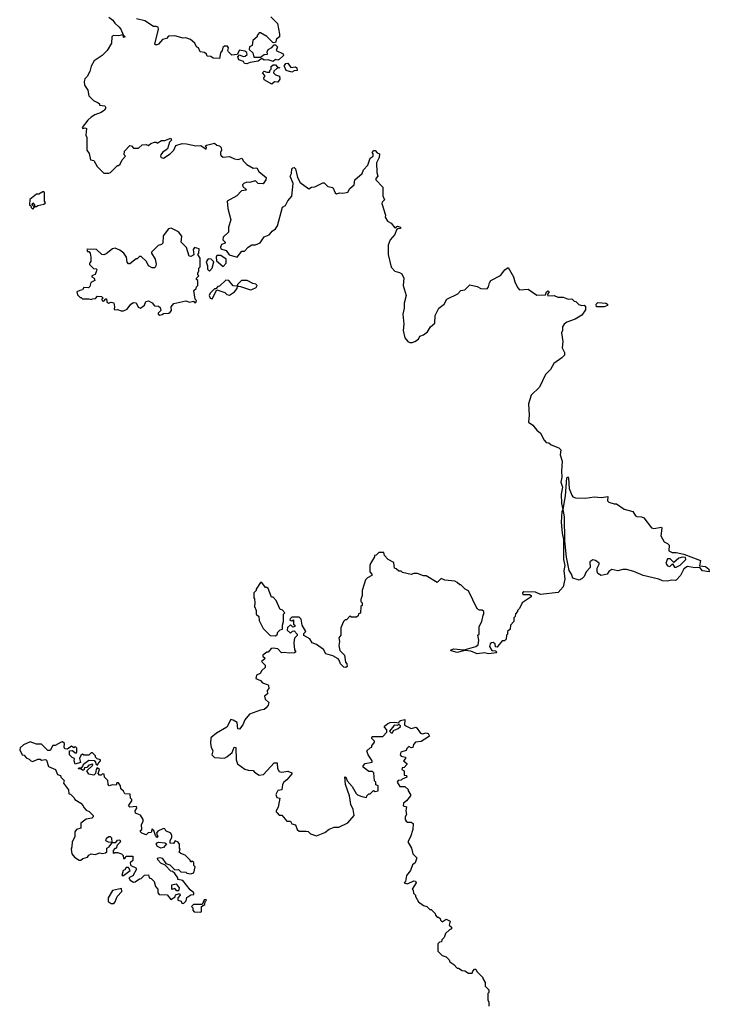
# Model space of a CAD drawing. Extents: x 2494159 to 2685562, y 773219 to 915170.
# Tile 142 of 201: x 2596600 to 2602140, y 879169 to 887082. Entities that reach past the tile are written whole.
import ezdxf

# ---------------------------------------------------------------- set-up
doc = ezdxf.new("R2010")
doc.units = 0

msp = doc.modelspace()

# ---------------------------------------------------------------- linework, layer by layer
at = {"layer": '0CON10XD'}
for points in [[(2597315, 887103.8), (2597349.5, 887079.5), (2597365, 887053.3), (2597396.7, 887025), (2597412.5, 887005), (2597430, 886960), (2597447.5, 886945), (2597435, 886940), (2597430, 886960), (2597395, 886952.5), (2597350, 886955), (2597340, 886945), (2597337, 886893), (2597302.5, 886835), (2597262.5, 886795), (2597197, 886753), (2597175, 886710), (2597162.5, 886665), (2597142.5, 886625), (2597123.9, 886606.1), (2597117.5, 886585), (2597120, 886555), (2597147, 886517), (2597155, 886470), (2597191.7, 886431.7), (2597230, 886415), (2597240, 886405), (2597240, 886395), (2597285, 886390), (2597292.5, 886375), (2597280, 886355), (2597255, 886336), (2597202.4, 886317.6), (2597175, 886300), (2597148, 886275), (2597102.5, 886215), (2597108.3, 886208.3), (2597125, 886212.5), (2597137.5, 886207.5), (2597132.5, 886155), (2597140, 886135), (2597140, 886035), (2597157, 886007), (2597170, 885955), (2597195, 885950), (2597223.6, 885903.6), (2597275, 885850), (2597315, 885850), (2597330, 885855), (2597385, 885910), (2597395, 885910), (2597408.3, 885921.7), (2597423, 885957), (2597450, 885985), (2597440, 885995), (2597443, 886027), (2597485, 886070), (2597498.3, 886068.3), (2597515, 886050), (2597555, 886050), (2597583, 886077), (2597615, 886080), (2597635, 886072.5), (2597653, 886087), (2597683, 886097), (2597697, 886097), (2597705, 886090), (2597738.3, 886111.7), (2597765, 886112.5), (2597815, 886130), (2597820, 886115), (2597802.5, 886097.5), (2597787.5, 886045), (2597747.5, 886015), (2597732.5, 885995), (2597730, 885985), (2597737.5, 885975), (2597755, 885970), (2597807.5, 886005), (2597837.5, 886035), (2597855, 886070), (2597905, 886086.7), (2597940, 886085), (2598015, 886068), (2598055, 886070), (2598097.5, 886042.5), (2598100, 886055), (2598090, 886065), (2598100, 886075), (2598165, 886090), (2598183, 886073), (2598205, 886067.5), (2598217.5, 886055), (2598222.5, 886035), (2598212.5, 886015), (2598212.5, 885995), (2598220, 885985), (2598235, 885977.5), (2598285, 885982.5), (2598325, 885963.3), (2598355, 885960), (2598385, 885970), (2598397.5, 885945), (2598425, 885917.5), (2598475, 885890), (2598505, 885892.5), (2598521.7, 885861.7), (2598580, 885815), (2598576.7, 885795), (2598555, 885763.3), (2598516.4, 885766.4), (2598495, 885787.5), (2598445, 885773.3), (2598425, 885777.5), (2598400, 885765), (2598390, 885755), (2598393, 885743), (2598418.3, 885718.3), (2598418.3, 885711.7), (2598383, 885707), (2598345, 885666.7), (2598267.5, 885625), (2598273.3, 885565), (2598296.1, 885473.9), (2598276.2, 885415), (2598277.5, 885375), (2598233.3, 885335), (2598233, 885313), (2598250, 885295), (2598250, 885285), (2598220, 885275), (2598212.5, 885255), (2598215, 885240), (2598258.3, 885228.3), (2598281.7, 885191.7), (2598347, 885173), (2598385, 885222.5), (2598407, 885223), (2598436.1, 885253.9), (2598465, 885273.8), (2598495, 885273.8), (2598530.7, 885289.3), (2598563.6, 885336.4), (2598605, 885353.3), (2598619.3, 885370.7), (2598627, 885383), (2598655, 885402.5), (2598670, 885425), (2598710, 885575), (2598735, 885590), (2598753.9, 885626.1), (2598786.7, 885665), (2598797.5, 885765), (2598772.5, 885825), (2598782.5, 885845), (2598787.5, 885885), (2598795, 885892.5), (2598805, 885893.3), (2598815, 885882.5), (2598832.5, 885815), (2598853.6, 885773.6), (2598923, 885723), (2598945, 885736.7), (2598971.7, 885738.3), (2599035, 885772.5), (2599045, 885770), (2599075, 885742.5), (2599115, 885732.5), (2599135, 885690), (2599145, 885682.5), (2599168.3, 885691.7), (2599195, 885687.5), (2599225, 885693.3), (2599235, 885697.5), (2599252.5, 885725), (2599287.5, 885755), (2599292.5, 885795), (2599350, 885845), (2599362.5, 885875), (2599396.1, 885913.9), (2599415, 885970), (2599440, 885985), (2599440, 886005), (2599432.5, 886015), (2599445, 886030), (2599455, 886030), (2599471.7, 886011.7), (2599490, 886005), (2599487.5, 885975), (2599467, 885933), (2599470, 885855), (2599477.5, 885825), (2599460, 885805), (2599460, 885795), (2599517, 885737), (2599517, 885667), (2599530, 885635), (2599513, 885617), (2599510, 885605), (2599537.7, 885512.3), (2599536.2, 885495), (2599554, 885464), (2599585, 885447.5), (2599615, 885410), (2599635, 885422.5), (2599660, 885415), (2599660, 885405), (2599638.3, 885401.7), (2599627, 885393), (2599613.6, 885356.4), (2599576.1, 885313.9), (2599560.5, 885269.5), (2599561.2, 885195), (2599585, 885092.5), (2599615, 885060), (2599651.7, 885051.7), (2599669.5, 885039.5), (2599686.1, 885006.1), (2599681.2, 884945), (2599704, 884865), (2599689.2, 884805), (2599688.6, 884765), (2599677.1, 884715), (2599685.9, 884634.1), (2599681.2, 884585), (2599693.3, 884525), (2599717, 884497), (2599735, 884486.7), (2599753, 884487), (2599775, 884496.7), (2599802.5, 884515), (2599815, 884537.5), (2599845, 884550), (2599875.9, 884574.1), (2599901.2, 884615), (2599935.9, 884644.1), (2599937.5, 884705), (2599967.5, 884765), (2600008.8, 884795), (2600032.7, 884837.3), (2600120.7, 884879.3), (2600145, 884906.7), (2600175, 884912.5), (2600215, 884952.5), (2600275, 884936.7)], [(2598617.5, 887105), (2598671.7, 887051.7), (2598687.5, 886965), (2598686.7, 886943.3), (2598663.9, 886926.1), (2598655, 886900), (2598635, 886897.5), (2598585, 886947.5), (2598535, 886977.5), (2598523, 886977), (2598507.5, 886955), (2598506.4, 886943.6), (2598472.5, 886915), (2598466.7, 886875), (2598447, 886863), (2598443, 886843), (2598472.5, 886815), (2598481.7, 886781.7), (2598535, 886780), (2598565, 886802.5), (2598590, 886805), (2598587.5, 886825), (2598595, 886842.5), (2598625, 886860), (2598645, 886880), (2598655, 886880), (2598670, 886865), (2598660, 886835), (2598717, 886807), (2598720, 886795), (2598685, 886762.5), (2598675, 886757.5), (2598655, 886762.5), (2598635, 886746.7), (2598595, 886760), (2598565, 886757.5), (2598545, 886770), (2598515, 886750), (2598450.7, 886739.3), (2598425, 886727.5), (2598405, 886730), (2598396.7, 886746.7), (2598360.7, 886760.7), (2598352.5, 886785), (2598365, 886800), (2598395, 886787.5), (2598411.7, 886788.3), (2598427, 886803), (2598425, 886820), (2598409.3, 886829.3), (2598365, 886837.5), (2598347.5, 886802.5), (2598305, 886797.5), (2598277.5, 886825), (2598272.5, 886835), (2598277.5, 886855), (2598268.3, 886868.3), (2598245, 886870), (2598231.7, 886858.3), (2598227.5, 886835), (2598213.8, 886816.2), (2598205, 886770), (2598153.6, 886773.6), (2598135, 886787.5), (2598105, 886790), (2598100, 886805), (2598085, 886817.5), (2598050, 886825), (2598037.5, 886855), (2598020, 886865), (2598007.5, 886895), (2597972.5, 886922.5), (2597935, 886936.2), (2597913.6, 886933.6), (2597845, 886952.5), (2597795, 886950), (2597778.3, 886931.7), (2597747, 886923), (2597715, 886886.2), (2597695, 886878), (2597686.2, 886886.2), (2597716.2, 887005), (2597711.7, 887021.7), (2597695, 887028.8), (2597675, 887026.7), (2597605, 887072.5), (2597539.3, 887089.3)], [(2598625, 886563.3), (2598565, 886600), (2598560, 886615), (2598570, 886625), (2598570, 886635), (2598550, 886655), (2598565, 886670), (2598585, 886660), (2598608.3, 886661.7), (2598610, 886675), (2598620, 886685), (2598620, 886705), (2598635, 886720), (2598655, 886720), (2598671.7, 886701.7), (2598690, 886695), (2598665, 886690), (2598641.7, 886668.3), (2598640, 886655), (2598655, 886640), (2598688.3, 886628.3), (2598690, 886605), (2598675, 886580), (2598648.3, 886581.7), (2598625, 886563.3)], [(2598785, 886660), (2598740, 886675), (2598727.5, 886705), (2598727.5, 886715), (2598739.3, 886730.7), (2598755, 886732.5), (2598778.3, 886698.3), (2598815, 886702.5), (2598827.5, 886695), (2598830, 886675), (2598805, 886672.5), (2598785, 886660)], [(2596705, 885560), (2596720, 885575), (2596700, 885595), (2596705, 885610), (2596720, 885595), (2596720, 885580), (2596735, 885580), (2596745, 885590), (2596795, 885600), (2596808.3, 885611.7), (2596800, 885625), (2596800, 885695), (2596795, 885700), (2596785, 885700), (2596755, 885680), (2596735, 885680), (2596681.7, 885638.3), (2596680, 885595), (2596690, 885585), (2596691.7, 885571.7), (2596705, 885560)], [(2597725, 884707.5), (2597745, 884712.5), (2597755, 884720), (2597797, 884723), (2597808.3, 884731.7), (2597820, 884745), (2597817.5, 884775), (2597838.3, 884801.7), (2597935, 884822.5), (2597965, 884813.3), (2597995, 884820), (2598005, 884810), (2598015, 884810), (2598020, 884825), (2598010, 884835), (2598000, 884905), (2598018.3, 884921.7), (2598020, 884935), (2598030, 884945), (2598030, 884985), (2598020, 884995), (2598020, 885005), (2598040, 885025), (2598030, 885035), (2598030, 885045), (2598040, 885065), (2598040, 885085), (2598050, 885095), (2598050, 885165), (2598030, 885195), (2598040, 885205), (2598041.7, 885241.7), (2598005, 885252.5), (2597993.3, 885235), (2597998.3, 885191.7), (2597975, 885180), (2597961.7, 885181.7), (2597940.7, 885250.7), (2597897.5, 885295), (2597901.7, 885341.7), (2597877, 885377), (2597817, 885407), (2597795, 885402.5), (2597753.3, 885345), (2597750, 885285), (2597740, 885275), (2597711.7, 885268.3), (2597660, 885215), (2597660, 885205), (2597687, 885157), (2597696.4, 885116.4), (2597690, 885095), (2597681.7, 885088.3), (2597665, 885087.5), (2597633.6, 885103.6), (2597618.3, 885138.3), (2597575, 885180), (2597561.7, 885178.3), (2597545, 885160), (2597535, 885160), (2597485, 885120), (2597475, 885120), (2597463.6, 885133.6), (2597456.7, 885175), (2597435.9, 885205.9), (2597405, 885230), (2597367, 885247), (2597345, 885240), (2597295, 885200), (2597275, 885192.5), (2597260, 885195), (2597216.4, 885236.4), (2597145, 885237.5), (2597140, 885235), (2597145, 885220), (2597155, 885220), (2597167, 885207), (2597172.5, 885175), (2597171.7, 885138.3), (2597160, 885125), (2597160, 885115), (2597193, 885083), (2597215, 885080), (2597220, 885075), (2597217, 885063), (2597206.4, 885033.6), (2597180, 885025), (2597180, 885015), (2597197.5, 885005), (2597202.5, 884985), (2597170.7, 884969.3), (2597163, 884937), (2597151.7, 884928.3), (2597115, 884930), (2597105, 884910), (2597083, 884907), (2597060, 884895), (2597065, 884870), (2597085, 884850), (2597095, 884850), (2597105, 884840), (2597155, 884840), (2597175, 884832.5), (2597185, 884840), (2597208.3, 884841.7), (2597225, 884860), (2597257, 884857), (2597270, 884845), (2597260, 884835), (2597261.7, 884821.7), (2597275, 884820), (2597291.7, 884838.3), (2597298.3, 884838.3), (2597300, 884815), (2597313, 884803), (2597335, 884812.5), (2597356.1, 884806.1), (2597362.5, 884775), (2597360, 884755), (2597365, 884750), (2597385, 884752.5), (2597415, 884742.5), (2597435, 884742.5), (2597463, 884757), (2597493.6, 884796.4), (2597515, 884810), (2597536.4, 884806.4), (2597550.7, 884770.7), (2597570, 884765), (2597603, 884787), (2597613.6, 884816.4), (2597635, 884822.5), (2597665, 884807.5), (2597681.7, 884781.7), (2597715, 884780), (2597729.3, 884769.3), (2597732.5, 884745), (2597712.5, 884725), (2597712.5, 884715), (2597725, 884707.5)], [(2598125, 885060), (2598147.5, 885085), (2598160, 885135), (2598137, 885157), (2598115, 885160), (2598097.5, 885135), (2598107.5, 885105), (2598108.3, 885078.3), (2598125, 885060)], [(2598235, 885100), (2598260, 885125), (2598258.3, 885158.3), (2598217, 885187), (2598183, 885187), (2598177.5, 885175), (2598180, 885145), (2598235, 885100)], [(2600275, 884936.7), (2600305, 884922.5), (2600355, 884920), (2600367.5, 884935), (2600373, 884967), (2600383.6, 884986.4), (2600463.6, 885026.4), (2600497, 885073), (2600525, 885090), (2600566.7, 885015), (2600577.5, 884975), (2600599.3, 884929.3), (2600615, 884912.5), (2600685, 884917.5), (2600755, 884867.5), (2600825, 884870), (2600832.5, 884895), (2600845, 884902.5), (2600852.5, 884895), (2600840, 884875), (2600843, 884863), (2600895, 884866.7), (2600923.6, 884853.6), (2600965, 884852.5), (2601005, 884837.5), (2601035, 884840), (2601055, 884820), (2601068.3, 884818.3), (2601092.3, 884792.3), (2601115, 884786.2), (2601135, 884788.8), (2601145, 884780), (2601145, 884750), (2601115, 884707.5), (2601063.6, 884676.4), (2600995, 884652.5), (2600973.6, 884636.4), (2600960, 884615), (2600960, 884585), (2600952.5, 884565), (2600962.5, 884495), (2600957.5, 884445), (2600976.4, 884406.4), (2600976.7, 884385), (2600956.4, 884363.6), (2600891.7, 884318.3), (2600865, 884270), (2600825, 884230), (2600775, 884130), (2600710, 884065), (2600687.5, 883995), (2600692, 883905), (2600687, 883847), (2600723, 883823), (2600755, 883782.5), (2600785, 883760), (2600813, 883703), (2600830, 883685), (2600851.7, 883681.7), (2600870, 883665), (2600931.4, 883641.4), (2600946.7, 883625), (2600942.5, 883585), (2600959.2, 883535), (2600952, 883455), (2600955.7, 883405), (2600948, 883365), (2600960, 883325), (2600950.9, 883269.1), (2600951.4, 883195), (2600962.5, 883145), (2600955, 883130), (2600950.4, 883045), (2600958, 882955), (2600970, 882905), (2600968.1, 882745), (2600978.8, 882695), (2600972.2, 882655), (2600979.5, 882585), (2600966.5, 882523.5), (2600925, 882478.8), (2600785, 882463.3), (2600745, 882482.5), (2600650, 882485), (2600640, 882475), (2600641.7, 882461.7), (2600695, 882462.5), (2600710, 882455), (2600710, 882445), (2600637.5, 882395), (2600615, 882350), (2600600, 882335), (2600600, 882325), (2600583, 882307), (2600580, 882285), (2600570, 882275), (2600570, 882245), (2600543, 882217), (2600540, 882185), (2600520, 882165), (2600520, 882145), (2600510, 882135), (2600507, 882103), (2600495, 882090), (2600475, 882090), (2600441.7, 882048.3), (2600435, 882040), (2600421.7, 882041.7), (2600420, 882065), (2600405, 882077.5), (2600390, 882075), (2600380, 882065), (2600373.3, 882043.3), (2600393.6, 882013.6), (2600425, 882010), (2600430, 881995), (2600365, 881985.8), (2600335, 881994), (2600276.4, 881986.4), (2600225, 882006.7), (2600175, 882012.5), (2600115, 881997.5), (2600065, 882010), (2600060, 882015), (2600085, 882026.2), (2600171.7, 882018.3), (2600265, 882043.3), (2600283, 882057), (2600287.5, 882095), (2600280, 882135), (2600290, 882145), (2600292.5, 882205), (2600312.5, 882245), (2600323, 882297), (2600330, 882305), (2600330, 882325), (2600316.4, 882336.4), (2600295, 882337.5), (2600275, 882346.7), (2600205, 882492.5), (2600180, 882505), (2600145, 882540), (2600135, 882540), (2600115, 882560), (2600095, 882570), (2600015, 882577.5), (2599985, 882590), (2599955, 882560), (2599865, 882612.5), (2599845, 882612.5), (2599795, 882630), (2599765, 882630), (2599745, 882622.5), (2599675, 882640), (2599665, 882650), (2599645, 882650), (2599625, 882670), (2599610, 882675), (2599605, 882720), (2599560, 882745), (2599530, 882775), (2599525, 882800), (2599485, 882800), (2599465, 882780), (2599450, 882775), (2599450, 882765), (2599418.3, 882711.7), (2599412.5, 882695), (2599412.5, 882645), (2599430, 882625), (2599430, 882615), (2599393, 882597), (2599378.3, 882581.7), (2599350, 882495), (2599352.5, 882455), (2599341.7, 882421.7), (2599340, 882405), (2599350, 882395), (2599350, 882375), (2599340, 882365), (2599338.3, 882311.7), (2599321.7, 882308.3), (2599318.3, 882291.7), (2599305, 882280), (2599265, 882280), (2599251.7, 882288.3), (2599225, 882260), (2599215, 882260), (2599200, 882245), (2599180, 882195), (2599180, 882135), (2599162.5, 882115), (2599170, 882085), (2599163.9, 882053.9), (2599173, 882013), (2599210, 881975), (2599218.3, 881918.3), (2599227.5, 881905), (2599230, 881885), (2599220, 881875), (2599205, 881877.5), (2599176.7, 881905), (2599167.5, 881935), (2599157.5, 881945), (2599115, 881968.8), (2599060, 881985), (2599039.3, 882019.3), (2598985, 882060), (2598950, 882075), (2598930, 882105), (2598881.7, 882131.7), (2598881.7, 882148.3), (2598900, 882165), (2598870, 882215), (2598860, 882265), (2598845, 882280), (2598785, 882280), (2598771.7, 882268.3), (2598770, 882255), (2598785, 882250), (2598798.3, 882258.3), (2598800, 882225), (2598810, 882215), (2598810, 882205), (2598795, 882200), (2598775, 882220), (2598751.7, 882198.3), (2598750, 882175), (2598775, 882152.5), (2598791.7, 882168.3), (2598805, 882170), (2598830, 882145), (2598828.3, 882131.7), (2598808.3, 882111.7), (2598802.5, 882075), (2598808.3, 882018.3), (2598818.3, 882001.7), (2598806.4, 881993.6), (2598765, 881990), (2598725, 881996.7), (2598702.5, 881992.5), (2598672.5, 882025), (2598635, 882032.5), (2598621.2, 882028.8), (2598595, 882000), (2598585, 882000), (2598552.5, 881975), (2598552.5, 881965), (2598566.4, 881956.4), (2598570, 881945), (2598542.5, 881925), (2598572.5, 881895), (2598572.5, 881875), (2598545, 881852.5), (2598533, 881827), (2598502.5, 881815), (2598497.5, 881787.5), (2598535, 881772.5), (2598551.7, 881751.7), (2598595, 881737.5), (2598598.3, 881731.7), (2598601.7, 881708.3), (2598588.3, 881691.7), (2598590, 881665), (2598567.5, 881645), (2598571.7, 881621.7), (2598602.5, 881595), (2598596.1, 881573.9), (2598579.3, 881550.7), (2598565, 881537.5), (2598535, 881534), (2598445, 881500), (2598407.5, 881455), (2598392.5, 881415), (2598365, 881380), (2598353.6, 881383.6), (2598347.5, 881435), (2598315, 881453.3), (2598295, 881457.5), (2598265, 881397.5), (2598181.2, 881348.8), (2598135, 881310), (2598132.5, 881265), (2598137.5, 881235), (2598152.5, 881205), (2598143, 881173), (2598165, 881152.5), (2598245, 881147.5), (2598265, 881157.5), (2598306.4, 881193.6), (2598323.6, 881236.4), (2598335, 881232.5), (2598339.2, 881135), (2598350.9, 881100.9), (2598409.7, 881059.7), (2598435, 881050.6), (2598475, 881047.5), (2598485, 881033.8), (2598525, 881011.2), (2598557.5, 881015), (2598645, 881110), (2598668.3, 881108.3), (2598670, 881065), (2598685, 881040), (2598705, 881033.3), (2598755, 881042.5), (2598785, 881030), (2598785, 881020), (2598746.4, 880973.6), (2598722.5, 880955), (2598712.5, 880935), (2598706.2, 880893.8), (2598673.6, 880886.4), (2598657.5, 880855), (2598665, 880830), (2598690, 880825), (2598677, 880753), (2598660, 880725), (2598660, 880715), (2598668.3, 880708.3), (2598685, 880690), (2598705, 880690), (2598745, 880640), (2598775, 880640), (2598785, 880620), (2598815, 880610), (2598830, 880575), (2598845, 880560), (2598901.7, 880561.7), (2598917, 880557), (2598935, 880540), (2598985, 880522.5), (2599050.7, 880549.3), (2599085, 880577.5), (2599125, 880592.5), (2599165, 880592.5), (2599235, 880627.5), (2599287.5, 880685), (2599280, 880735), (2599260, 880775), (2599250, 880845), (2599217.5, 880935), (2599212.5, 880997.5), (2599220, 880995), (2599230, 880965), (2599270.7, 880920.7), (2599303.6, 880863.6), (2599315, 880852.5), (2599348.3, 880838.3), (2599385, 880830), (2599390, 880845), (2599405, 880860), (2599415, 880860), (2599441.7, 880888.3), (2599455, 880880), (2599480, 880885), (2599480, 880925), (2599461.7, 880931.7), (2599460, 880955), (2599450, 880965), (2599445, 881030), (2599435, 881040), (2599405, 881040), (2599360, 881075), (2599360, 881085), (2599376.4, 881103.6), (2599432.5, 881115), (2599432.5, 881125), (2599400, 881175), (2599390, 881205), (2599415, 881230), (2599430, 881235), (2599430, 881245), (2599450, 881275), (2599450, 881285), (2599430, 881305), (2599430, 881315), (2599435, 881320), (2599518.3, 881321.7), (2599550, 881355), (2599550, 881375), (2599530, 881395), (2599530, 881405), (2599557.5, 881425), (2599575, 881433.8), (2599615, 881437.5), (2599645, 881430), (2599650, 881445), (2599659.3, 881450.7), (2599695, 881456.7), (2599691.7, 881411.7), (2599745, 881386.7), (2599785, 881397.5), (2599819.3, 881349.3), (2599835, 881343.3), (2599865, 881350), (2599882.5, 881345), (2599892.5, 881325), (2599885, 881317.5), (2599825, 881280), (2599780, 881275), (2599763.3, 881256.7), (2599758.3, 881231.7), (2599745, 881230), (2599725, 881240), (2599710, 881225), (2599705, 881210), (2599662.5, 881195), (2599657.5, 881175), (2599663.6, 881163.6), (2599700, 881155), (2599700, 881145), (2599682.5, 881125), (2599710, 881105), (2599710, 881095), (2599688.3, 881071.7), (2599671.7, 881068.3), (2599670, 881055), (2599690, 881045), (2599690, 881010), (2599708.3, 881008.3), (2599710, 880995), (2599671.7, 880978.3), (2599665, 880970), (2599641.7, 880968.3), (2599632.5, 880955), (2599655, 880920), (2599695, 880920), (2599720, 880895), (2599720, 880885), (2599740, 880855), (2599740, 880845), (2599706.4, 880803.6), (2599683.3, 880785), (2599680, 880765), (2599707.5, 880755), (2599702.5, 880725), (2599707.5, 880695), (2599697.5, 880675), (2599697.5, 880655), (2599705, 880640), (2599715, 880632.5), (2599745, 880632.5), (2599761.7, 880621.7), (2599757.5, 880575), (2599740, 880515), (2599717.5, 880475), (2599746.7, 880425), (2599759.3, 880379.3), (2599790, 880345), (2599777.5, 880305), (2599755, 880290), (2599740, 880245), (2599707.5, 880205), (2599700, 880155), (2599690, 880145), (2599715, 880137.5), (2599765, 880162.5), (2599779.3, 880159.3), (2599786, 880144), (2599752.5, 880095), (2599760, 880085), (2599763, 880063), (2599780, 880045), (2599780, 880035), (2599803.6, 879993.6), (2599843, 879963), (2599870, 879955), (2599895, 879930), (2599905, 879930), (2599938.3, 879898.3), (2599940, 879885), (2599955, 879870), (2599965, 879870), (2599978.3, 879858.3), (2599980, 879845), (2599993, 879833), (2600025, 879852.5), (2600058.3, 879838.3), (2600050, 879805), (2600068.3, 879788.3), (2600070, 879775), (2600051.7, 879768.3), (2600021.7, 879738.3), (2600010, 879705), (2599991.7, 879688.3), (2599988.3, 879671.7), (2599971.7, 879668.3), (2599960, 879655), (2599960, 879595), (2599995, 879560), (2600010, 879555)], [(2598145, 884840), (2598185, 884910), (2598248.8, 884888.8), (2598265, 884872.5), (2598285, 884867.5), (2598325.9, 884894.1), (2598347, 884923), (2598350, 884940), (2598315, 884942.5), (2598280, 884985), (2598255, 884990), (2598205, 884940), (2598192.5, 884937.5), (2598175, 884920), (2598165, 884920), (2598130, 884885), (2598122.5, 884865), (2598130, 884845), (2598145, 884840)], [(2598455, 884910), (2598465, 884913.3), (2598500, 884930), (2598507, 884947), (2598498, 884958), (2598472, 884962), (2598426.4, 884986.4), (2598383, 884987), (2598350, 884955), (2598350, 884940), (2598375, 884937.5), (2598455, 884910)], [(2601235, 884774), (2601231.9, 884795), (2601245, 884808.8), (2601310, 884805), (2601322.5, 884795), (2601322.5, 884785), (2601295, 884774.2), (2601235, 884774)], [(2601805, 882568.8), (2601765, 882573.1), (2601735, 882585.7), (2601607.5, 882615), (2601535, 882648), (2601475, 882663.8), (2601445, 882663.8), (2601405, 882653.3), (2601357, 882663), (2601333.6, 882646.4), (2601320, 882625), (2601270, 882615), (2601245, 882630), (2601238, 882648), (2601238.6, 882675), (2601256.2, 882705), (2601256, 882715), (2601225, 882736), (2601205, 882741.2), (2601181.2, 882725), (2601181.7, 882678.3), (2601150, 882645), (2601133.6, 882606.4), (2601120, 882590), (2601095, 882578), (2601044, 882594), (2601033.8, 882625), (2601014.3, 882654.3), (2600993, 882763), (2600980, 882895), (2600976.6, 883086.6), (2600966.7, 883145), (2600984, 883255), (2600995, 883400), (2601005, 883407.5), (2601007.6, 883397.6), (2601014, 883315), (2601035, 883260), (2601045, 883247.5), (2601065, 883240), (2601145, 883237.5), (2601215, 883246.7), (2601275, 883242.5), (2601325, 883250), (2601323.3, 883215), (2601332.5, 883205), (2601375, 883190), (2601395, 883192.5), (2601455, 883148.8), (2601525, 883130), (2601547.5, 883095), (2601558.3, 883088.3), (2601595, 883087.5), (2601615, 883080), (2601675, 882997.5), (2601695, 882992.5), (2601755, 883002.5), (2601760, 882995), (2601750, 882935), (2601776.7, 882886.7), (2601805, 882873.3), (2601818.3, 882858.3), (2601815, 882813.3), (2601840.7, 882800.7), (2601875, 882800), (2601936.4, 882786.4), (2602070, 882735), (2602061.7, 882691.7), (2602108.3, 882688.3), (2602137.5, 882665), (2602140, 882645), (2602085, 882653.3), (2602065, 882680), (2602025, 882676.7), (2601965, 882686.7), (2601935, 882667.5), (2601908.8, 882615), (2601875, 882576.7), (2601865, 882573.8), (2601835, 882576.7), (2601805, 882568.8)], [(2601861.7, 882681.7), (2601875, 882682.5), (2601905, 882697.5), (2601952.5, 882745), (2601950, 882760), (2601925, 882763.3), (2601895, 882753.3), (2601855, 882720), (2601825, 882750), (2601805, 882750), (2601790, 882715), (2601805, 882692.5), (2601821.7, 882688.3), (2601845, 882710), (2601861.7, 882681.7)], [(2598655, 882130), (2598670, 882145), (2598671.7, 882158.3), (2598691.7, 882178.3), (2598710, 882185), (2598710, 882215), (2598720, 882245), (2598720, 882305), (2598730, 882315), (2598708.3, 882338.3), (2598691.7, 882341.7), (2598660, 882415), (2598635, 882440), (2598621.7, 882441.7), (2598595, 882510), (2598585, 882520), (2598575, 882520), (2598545, 882560), (2598535, 882560), (2598500, 882505), (2598500, 882495), (2598480, 882475), (2598480, 882435), (2598487, 882427), (2598490, 882395), (2598487.5, 882365), (2598500, 882335), (2598500, 882305), (2598520, 882285), (2598523, 882253), (2598555, 882190), (2598611.7, 882131.7), (2598655, 882130)], [(2599595, 881350), (2599601.7, 881368.3), (2599640, 881385), (2599658.3, 881401.7), (2599658.3, 881408.3), (2599645, 881420), (2599635, 881410), (2599615, 881412.5), (2599605, 881407.5), (2599570, 881365), (2599585, 881350), (2599595, 881350)], [(2597915, 879980), (2597938.3, 880001.7), (2597941.7, 880028.3), (2597975, 880050), (2597998.3, 880051.7), (2598000, 880065), (2597970, 880090), (2597910, 880165), (2597871.7, 880171.7), (2597870, 880185), (2597845, 880220), (2597827, 880237), (2597815, 880240), (2597768.3, 880288.3), (2597733.6, 880303.6), (2597709.3, 880329.3), (2597707.5, 880342.5), (2597725, 880350), (2597745, 880342.5), (2597775, 880300), (2597805, 880290), (2597845, 880250), (2597875, 880252.5), (2597895, 880232.5), (2597935, 880230), (2597943, 880223), (2597975, 880217.5), (2598000, 880225), (2598010, 880275), (2598000, 880285), (2597998.3, 880308.3), (2597985, 880320), (2597975, 880310), (2597968.3, 880328.3), (2597928.3, 880368.3), (2597895, 880380), (2597881.7, 880391.7), (2597890, 880415), (2597882.5, 880425), (2597883.3, 880455), (2597873, 880473), (2597848.3, 880481.7), (2597835, 880460), (2597810, 880465), (2597807.5, 880485), (2597821.7, 880508.3), (2597822.5, 880525), (2597813, 880543), (2597773.6, 880563.6), (2597765, 880580), (2597755, 880582.5), (2597710.7, 880559.3), (2597700, 880545), (2597710, 880515), (2597705, 880510), (2597690, 880525), (2597677.5, 880565), (2597665, 880580), (2597655, 880550), (2597632.5, 880547.5), (2597615, 880530), (2597580, 880545), (2597570, 880555), (2597570, 880565), (2597580, 880575), (2597577.5, 880615), (2597591.7, 880638.3), (2597592.5, 880655), (2597569.3, 880689.3), (2597530, 880705), (2597527.5, 880725), (2597540, 880745), (2597538.3, 880758.3), (2597485, 880752.5), (2597473, 880763), (2597500, 880805), (2597500, 880815), (2597490, 880825), (2597488.3, 880858.3), (2597445, 880860), (2597433, 880883), (2597411.7, 880901.7), (2597410, 880925), (2597395, 880950), (2597380, 880950), (2597375, 880930), (2597345, 880932.5), (2597320, 880925), (2597310, 880935), (2597308.3, 880968.3), (2597280, 880995), (2597278.3, 881018.3), (2597265, 881020), (2597255, 881010), (2597241.7, 881011.7), (2597230, 881025), (2597240, 881055), (2597221.7, 881068.3), (2597213, 881057), (2597210, 881025), (2597195, 881010), (2597155, 881017.5), (2597140, 881045), (2597188.3, 881091.7), (2597185, 881100), (2597155, 881090), (2597138.3, 881071.7), (2597121.7, 881068.3), (2597115, 881050), (2597105, 881050), (2597095, 881060), (2597071.7, 881061.7), (2597075, 881070), (2597098.3, 881071.7), (2597110, 881085), (2597111.7, 881098.3), (2597155, 881130), (2597198.3, 881128.3), (2597210, 881115), (2597211.7, 881101.7), (2597225, 881090), (2597230, 881105), (2597250, 881125), (2597250, 881135), (2597221.7, 881141.7), (2597210, 881155), (2597210, 881165), (2597185, 881190), (2597175, 881190), (2597155, 881170), (2597115, 881170), (2597105, 881180), (2597091.7, 881168.3), (2597080, 881145), (2597088.3, 881111.7), (2597045, 881100), (2597037.5, 881125), (2597040, 881145), (2597021.7, 881151.7), (2597000, 881175), (2597000, 881205), (2597025, 881210), (2597045, 881190), (2597055, 881190), (2597060, 881195), (2597058.3, 881228.3), (2597045, 881240), (2597035, 881230), (2597015, 881242.5), (2596985, 881220), (2596962.5, 881222.5), (2596957.5, 881235), (2596960, 881265), (2596945, 881277.5), (2596933, 881277), (2596885, 881250), (2596865, 881250), (2596845, 881210), (2596825, 881210), (2596775, 881260), (2596735, 881260), (2596685, 881277.5), (2596630, 881255), (2596605, 881230), (2596600, 881215), (2596620, 881175), (2596635, 881170), (2596650.7, 881150.7), (2596675, 881140), (2596690, 881125), (2596705, 881120), (2596745, 881140), (2596765, 881140), (2596775, 881130), (2596807, 881137), (2596815, 881130), (2596830.7, 881080.7), (2596886.4, 881056.4), (2596902.5, 881015), (2596928.3, 881008.3), (2596930, 880995), (2596957, 880967), (2596952.5, 880945), (2596991.7, 880891.7), (2596995, 880860), (2597008.3, 880858.3), (2597038.3, 880828.3), (2597043.6, 880813.6), (2597090, 880785), (2597110, 880765), (2597115, 880750), (2597135, 880730), (2597159.3, 880719.3), (2597190, 880685), (2597190, 880675), (2597180, 880665), (2597133.6, 880656.4), (2597090, 880625), (2597090, 880585), (2597055, 880572.5), (2597042.5, 880555), (2597043.3, 880515), (2597022.5, 880475), (2597020, 880435), (2597012.5, 880415), (2597018.3, 880378.3), (2597040.7, 880350.7), (2597078.3, 880328.3), (2597091.7, 880328.3), (2597108.3, 880341.7), (2597145, 880352.5), (2597155, 880367.5), (2597175, 880377.5), (2597205, 880373.3), (2597245, 880387.5), (2597265, 880380), (2597290, 880385), (2597300, 880395), (2597300, 880425), (2597320, 880435), (2597340, 880465), (2597340, 880470), (2597313, 880473), (2597293, 880483), (2597297.5, 880505), (2597315, 880517.5), (2597327, 880517), (2597337, 880507), (2597340, 880470), (2597371.7, 880468.3), (2597385, 880487.5), (2597405, 880490), (2597410, 880475), (2597383, 880447), (2597375, 880420), (2597365, 880420), (2597350, 880405), (2597350, 880385), (2597355, 880380), (2597365, 880390), (2597385, 880390), (2597417, 880377), (2597430, 880365), (2597435, 880340), (2597445, 880340), (2597455, 880360), (2597508.3, 880358.3), (2597510, 880325), (2597487.5, 880305), (2597490.7, 880290.7), (2597493.8, 880283.8), (2597532.5, 880265), (2597537.5, 880255), (2597508.8, 880201.2), (2597477.5, 880185), (2597487, 880167), (2597515, 880150), (2597527, 880153), (2597561.7, 880178.3), (2597575, 880180), (2597603, 880207), (2597635, 880210), (2597640, 880185), (2597655, 880180), (2597680, 880155), (2597690, 880115), (2597710, 880095), (2597710, 880065), (2597721.7, 880051.7), (2597785, 880050), (2597815, 880010), (2597848.3, 880031.7), (2597851.7, 880048.3), (2597885, 880060), (2597890, 880045), (2597870, 880025), (2597870, 880005), (2597898.3, 879998.3), (2597901.7, 879981.7), (2597915, 879980)], [(2597735, 880423.8), (2597707, 880437), (2597697.5, 880455), (2597703.6, 880466.4), (2597715, 880472.5), (2597766.4, 880466.4), (2597778.3, 880458.3), (2597755, 880430), (2597735, 880423.8)], [(2597435, 880203.8), (2597487.5, 880245), (2597475, 880267.5), (2597455, 880267.5), (2597445, 880250), (2597432.5, 880245), (2597420, 880205), (2597435, 880203.8)], [(2597355, 879980), (2597367, 879993), (2597382.5, 880035), (2597420, 880075), (2597418.3, 880098.3), (2597345, 880082.5), (2597311.2, 880025), (2597310, 879995), (2597335, 879980), (2597355, 879980)], [(2597875, 880080), (2597861.7, 880081.7), (2597845, 880100), (2597821.7, 880091.7), (2597821.7, 880128.3), (2597858.3, 880138.3), (2597880, 880105), (2597875, 880080)], [(2598055, 879910), (2598060, 879915), (2598060, 879955), (2598088.3, 879971.7), (2598090, 879995), (2598100, 880005), (2598095, 880010), (2598081.7, 880008.3), (2598065, 879970), (2597995, 879970), (2597980, 879955), (2597990, 879945), (2597990, 879925), (2598001.7, 879911.7), (2598055, 879910)], [(2600010, 879555), (2600025, 879550), (2600050, 879525), (2600055, 879510), (2600088.3, 879488.3), (2600115, 879460), (2600125, 879460), (2600155, 879440), (2600177, 879437), (2600205, 879420), (2600235, 879420), (2600240, 879435), (2600255, 879450), (2600265, 879450), (2600271.7, 879431.7), (2600320, 879385), (2600320, 879375), (2600340, 879345), (2600340, 879315), (2600370, 879285), (2600370, 879265), (2600360, 879255), (2600360, 879205), (2600370, 879185), (2600370, 879155)]]:
    msp.add_lwpolyline(points, dxfattribs=at)

doc.saveas('drawing.dxf')
